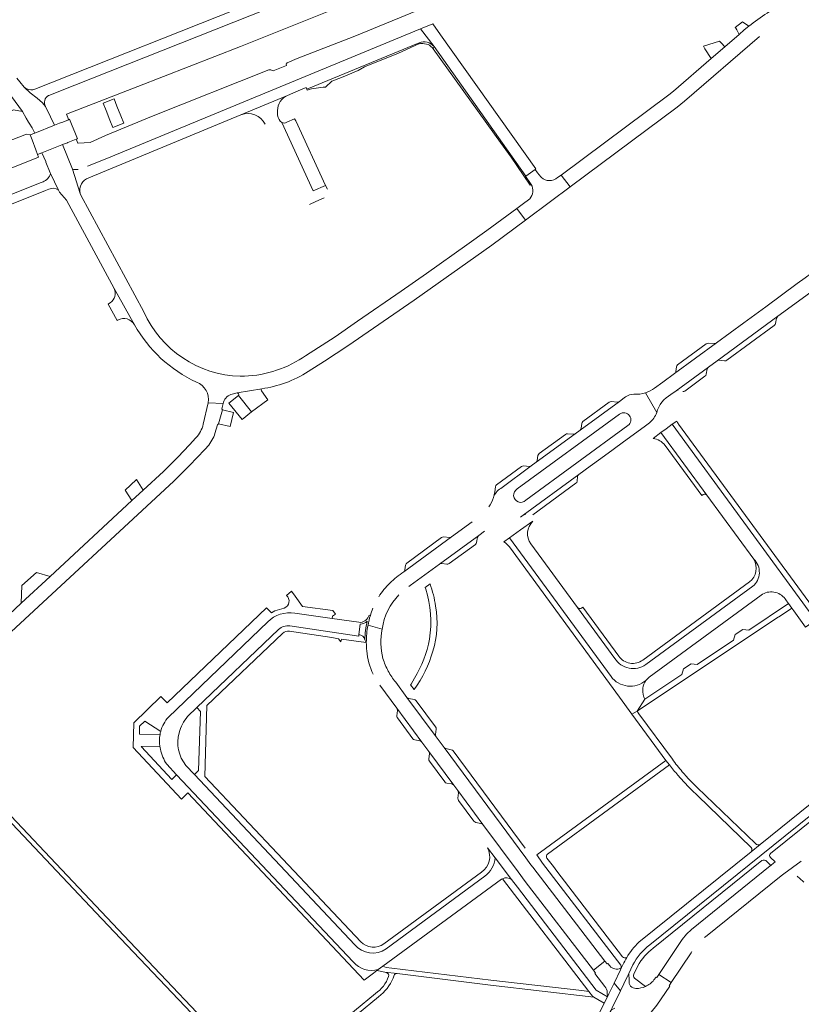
# Model space of a CAD drawing. Header units: metres. Extents: x 166325 to 190320, y 381923 to 404576.
# Tile 100 of 256: x 171529 to 171793, y 386117 to 386451. Entities that reach past the tile are written whole.
import ezdxf

# ---------------------------------------------------------------- set-up
doc = ezdxf.new("R2010")
doc.units = ezdxf.units.M
for name, color, linetype, lineweight in [('B-WE-VH-VERHARDING_ASFALT-GV', 8, 'Continuous', 18), ('B-WE-VH-VERHARDING_BETONSTRAATSTEEN-GV', 8, 'Continuous', 18), ('B-WE-VH-VERHARDING_GESLOTEN-GV', 8, 'Continuous', 18), ('B-WE-VH-VERHARDING_HALFVERHARDING-GV', 8, 'Continuous', 18), ('B-WE-VH-VERHARDING_STRAATBAKSTEEN-GV', 8, 'Continuous', 18)]:
    doc.layers.add(name, color=color, linetype=linetype, lineweight=lineweight)

msp = doc.modelspace()

# ---------------------------------------------------------------- linework, layer by layer
at = {"layer": 'B-WE-VH-VERHARDING_ASFALT-GV', "flags": 128}
for points in [[(171760.131, 386513.279), (171758.711, 386516.859), (171754.997, 386515.374), (171608.473, 386457.12), (171533.874, 386427.562)], [(171538.531, 386425.364), (171538.942, 386425.555), (171541.475, 386426.56), (171709.566, 386493.225), (171756.413, 386511.804), (171760.131, 386513.279)], [(171531.201, 386427.592), (171530.727, 386427.87), (171530.308, 386428.224), (171532.324, 386426.268), (171534.69, 386424.512), (171536.469, 386422.921), (171537.446, 386421.68)], [(171384.059, 386359.596), (171386.97, 386360.781), (171501.877, 386407.547), (171508.747, 386410.24), (171515.668, 386414.4), (171518.515, 386416.209), (171526.684, 386420.504), (171529.681, 386419.924), (171524.779, 386426.777), (171523.731, 386423.971), (171516.5, 386419.501), (171515.412, 386418.708), (171508.937, 386414.554), (171500.692, 386410.875), (171384.192, 386363.486), (171380.885, 386361.945)], [(171541.931, 386393.35), (171540.502, 386396.161), (171539.226, 386398.924)], [(171536.655, 386396.184), (171535.64, 386395.778), (171373.773, 386330.951), (171371.696, 386330.119), (171372.842, 386327.704), (171378.466, 386329.448), (171378.469, 386329.449), (171537.479, 386393.167)], [(171537.479, 386393.167), (171538.658, 386393.639)], [(171874.92, 386249.184), (171873.224, 386247.318), (171870.62, 386245.115), (171829.719, 386212.16), (171826.838, 386209.837), (171779.542, 386171.664), (171776.442, 386169.166), (171738.465, 386138.499)], [(171733.04, 386130.872), (171732.585, 386129.931), (171732.221, 386129.18), (171730.056, 386124.706), (171732.172, 386122.085), (171734.458, 386126.769), (171735.009, 386127.905), (171736.42, 386130.815)], [(171701.112, 386052.47), (171707.149, 386068.215), (171710.788, 386077.21), (171714.971, 386086.577), (171728.738, 386114.971), (171728.996, 386115.504), (171729.357, 386116.317), (171732.172, 386122.085), (171730.056, 386124.706), (171728.28, 386121.037), (171727.793, 386119.995), (171726.729, 386117.831), (171714.07, 386091.676)]]:
    msp.add_lwpolyline(points, dxfattribs=at)
at = {"layer": 'B-WE-VH-VERHARDING_ASFALT-GV'}
for points in [[(171533.874, 386427.562, -0.2190335), (171531.201, 386427.592)], [(171537.446, 386421.68, -0.4040949), (171538.531, 386425.364)], [(171539.226, 386398.924, -0.2253748), (171536.655, 386396.184)], [(171538.658, 386393.639, -0.2728424), (171541.931, 386393.35)], [(171738.465, 386138.499, 0.074814), (171734.304, 386133.367)], [(171734.304, 386133.367, 0.0311792), (171733.04, 386130.872)]]:
    msp.add_lwpolyline(points, format="xyb", dxfattribs=at)
at = {"layer": 'B-WE-VH-VERHARDING_BETONSTRAATSTEEN-GV'}
for points in [[(171788.293, 386457.37, 0.0354684), (171775.642, 386448.822)], [(171663.992, 386443.256, -0.3309631), (171669.076, 386441.968)], [(171664.19, 386442.882, -0.1271863), (171665.261, 386443.018)], [(171667.092, 386442.704, -0.105597), (171668.808, 386441.191)], [(171626.063, 386427.234, -0.0651251), (171632.359, 386428.214)], [(171616.988, 386423.395, -0.1340323), (171619.49, 386425.411)], [(171616.581, 386417.221, -0.249676), (171616.988, 386423.395)], [(171603.685, 386418.829, -0.4018601), (171611.844, 386415.62)], [(171619.213, 386416.301, -0.2389266), (171617.518, 386416.246)], [(171548.584, 386400.364, -0.1158823), (171546.599, 386400.472)], [(171549.254, 386392.202, -0.3936561), (171552.196, 386397.543)], [(171701.915, 386395.249, -0.3523473), (171701.467, 386390.395)], [(171705.428, 386397.645, -0.0130669), (171705.272, 386397.795)], [(171710.886, 386397.558, -0.3781995), (171705.428, 386397.645)], [(171560.759, 386360.01, -0.358867), (171559.388, 386355.134)], [(171603.427, 386330.299, -0.2892106), (171570.811, 386352.057)], [(171561.998, 386349.315, -0.4085475), (171567.642, 386347.742)], [(171784.289, 386347.518, 0.1617952), (171784.72, 386348.17)], [(171785.035, 386349.995, -0.137151), (171785.453, 386350.618)], [(171567.642, 386347.742, 0.1582833), (171588.634, 386328.263)], [(171761.991, 386341.475, 0.1465994), (171761.231, 386341.25)], [(171764.68, 386341.543, -0.1497966), (171763.94, 386341.32)], [(171624.537, 386336.553, -0.1463061), (171603.427, 386330.299)], [(171764.881, 386335.531, -0.1448851), (171765.617, 386335.735)], [(171767.422, 386335.49, 0.16169), (171768.192, 386335.681)], [(171618.717, 386328.038, 0.0540671), (171626.444, 386331.838)], [(171750.91, 386331.843, -0.1731881), (171750.528, 386331.192)], [(171751.526, 386334.154, 0.1848721), (171751.115, 386333.48)], [(171761.57, 386332.75, -0.1391125), (171761.984, 386333.399)], [(171588.634, 386328.263, -0.3557812), (171592.611, 386321.273)], [(171610.697, 386326.027, 0.0515398), (171618.717, 386328.038)], [(171760.792, 386330.28, 0.1382615), (171761.214, 386330.93)], [(171610.598, 386325.344, -0.4551367), (171610.697, 386326.027)], [(171740.7, 386324.678, -0.0894281), (171736.752, 386324.169)], [(171743.767, 386326.201, -0.0766617), (171740.7, 386324.678)], [(171751.023, 386325.357, -0.1855623), (171751.771, 386325.523)], [(171753.257, 386325.158, 0.1936197), (171753.995, 386325.271)], [(171597.696, 386321, -0.2623496), (171600.253, 386324.113)], [(171602.357, 386324.627, -0.6290319), (171602.821, 386323.798)], [(171729.119, 386321.676, 0.1337292), (171728.368, 386321.445)], [(171731.847, 386321.742, -0.1404912), (171731.106, 386321.545)], [(171736.752, 386324.169, 0.1439078), (171733.862, 386323.254)], [(171744.471, 386317.946, -0.2002639), (171749.257, 386324.056)], [(171719.454, 386314.929, 0.1936348), (171719.074, 386314.259)], [(171731.895, 386317.441, -0.9958459), (171734.731, 386313.551)], [(171742.021, 386314.52, 0.1141454), (171744.471, 386317.946)], [(171751.886, 386314.041, -0.0532364), (171751.226, 386315.103)], [(171590.897, 386313.989, -0.1239288), (171588.437, 386309.372)], [(171718.881, 386312.66, -0.2092989), (171718.513, 386311.999)], [(171591.449, 386305.497, 0.0997386), (171594.448, 386309.778)], [(171714.301, 386310.8, 0.1498879), (171713.545, 386310.593)], [(171716.896, 386310.8, -0.1700257), (171716.257, 386310.608)], [(171743.237, 386309.18, -0.2103822), (171747.29, 386306.853)], [(171704.04, 386301.761, -0.1975889), (171703.646, 386301.109)], [(171704.659, 386304.081, 0.1591156), (171704.251, 386303.417)], [(171699.427, 386299.878, 0.1718668), (171698.669, 386299.689)], [(171701.971, 386299.874, -0.1658954), (171701.228, 386299.681)], [(171717.116, 386294.007, 0.2055744), (171717.494, 386294.675)], [(171717.688, 386296.339, -0.1959474), (171718.048, 386296.934)], [(171691.636, 386292.27, 0.1628529), (171689.17, 386289.141)], [(171690.229, 386293.511, 0.2091605), (171689.833, 386292.836)], [(171700.152, 386288.251, -1.1538685), (171697.268, 386292.098)], [(171689.17, 386289.141, -0.088763), (171687.632, 386285.992)], [(171689.651, 386291.157, -0.0390557), (171689.17, 386289.141)], [(171760.216, 386290.236, -0.3581162), (171761.386, 386289.951)], [(171699.251, 386283.202, -0.1917981), (171700.001, 386283.385)], [(171701.841, 386273.471, -0.3663156), (171702.49, 386281.15)], [(171672.335, 386275.825, 0.145955), (171671.583, 386275.6)], [(171675.033, 386275.85, -0.1699658), (171674.31, 386275.659)], [(171683.791, 386275.714, -0.1456507), (171684.208, 386276.349)], [(171683.059, 386273.29, 0.1953517), (171683.474, 386273.947)], [(171692.678, 386274.118, -0.1112335), (171694.611, 386272.437)], [(171777.339, 386268.274, -0.3711791), (171775.928, 386260.566)], [(171776.986, 386259.101, 0.4494727), (171777.339, 386268.274)], [(171659.177, 386264.65, -0.1941346), (171658.799, 386263.984)], [(171659.867, 386266.965, 0.1641534), (171659.45, 386266.313)], [(171670.903, 386266.658, -0.1440292), (171671.652, 386266.842)], [(171673.401, 386266.591, 0.1554514), (171674.146, 386266.781)], [(171658.799, 386263.984, 0.0507134), (171654.136, 386260.205)], [(171654.136, 386260.205, 0.0508765), (171650.338, 386255.57)], [(171666.273, 386258.171, -0.115603), (171667.534, 386241.203)], [(171669.605, 386252.401, 0.0468625), (171667.698, 386259.969)], [(171619.049, 386256.044, -0.5714813), (171618.336, 386251.678)], [(171651.491, 386244.634, -0.1582297), (171657.184, 386256.26)], [(171779.83, 386256.11, -0.4156508), (171787.947, 386254.83)], [(171648.388, 386251.68, 0.0236835), (171647.495, 386249.176)], [(171668.672, 386237.131, 0.1154563), (171669.605, 386252.401)], [(171719, 386251.735, -0.3230104), (171717.675, 386251.887)], [(171612.758, 386247.054, -0.2414995), (171621.901, 386250.006)], [(171647.051, 386249.322, -0.3013024), (171644.187, 386246.879)], [(171647.495, 386249.176, 0.0290243), (171646.714, 386245.969)], [(171616.418, 386244.463, -0.2313705), (171620.257, 386245.683)], [(171644.104, 386246.266, 0.1761986), (171646.453, 386247.272)], [(171646.453, 386247.272, 0.0515487), (171645.6, 386241.006)], [(171646.137, 386240.078, -0.0504144), (171646.714, 386245.969)], [(171651.76, 386234.681, -0.1102222), (171651.491, 386244.634)], [(171617.761, 386243.161, -0.2319277), (171620.081, 386243.893)], [(171645.6, 386241.006, 0.3461122), (171643.623, 386242.73)], [(171646.137, 386240.078, 0.0239359), (171646.283, 386237.236)], [(171667.534, 386241.203, -0.0921165), (171662.45, 386228.017)], [(171646.283, 386237.236, 0.0895187), (171648.466, 386229.311)], [(171653.557, 386230.364, -0.0516705), (171651.76, 386234.681)], [(171662.335, 386224.145, 0.0893235), (171668.672, 386237.131)], [(171740.776, 386232.573, -0.426094), (171730.308, 386234.667)], [(171739.794, 386234.123, -0.4207728), (171731.585, 386235.483)], [(171656.073, 386226.661, -0.0496871), (171653.557, 386230.364)], [(171740.778, 386227.199, -0.4349468), (171729.006, 386228.547)], [(171740.019, 386221.88, -0.2249038), (171740.778, 386227.199)], [(171660.542, 386221.062, -0.1413804), (171659.903, 386221.477)], [(171740.445, 386220.843, -0.0443937), (171740.019, 386221.88)], [(171663.02, 386220.326, 0.1889124), (171662.363, 386220.734)], [(171579.111, 386214.823, 0.1156762), (171576.504, 386209.924)], [(171582.716, 386209.498, -0.100892), (171585.565, 386214.957)], [(171656.45, 386215.266, 0.1771097), (171656.58, 386214.613)], [(171656.469, 386217.807, -0.1717513), (171656.672, 386217.083)], [(171669.785, 386210.723, 0.1441827), (171669.577, 386211.471)], [(171576.247, 386204.907, -0.0831422), (171576.279, 386208.9)], [(171576.504, 386209.924, 0.0203821), (171576.279, 386208.9)], [(171585.04, 386198.367, -0.2387934), (171582.716, 386209.498)], [(171669.757, 386208.136, -0.1857921), (171669.57, 386208.87)], [(171576.247, 386204.907, 0.0248069), (171576.454, 386203.884)], [(171661.866, 386207.465, 0.1331502), (171662.518, 386207.046)], [(171664.262, 386206.777, -0.1661587), (171664.911, 386206.352)], [(171576.454, 386203.884, 0.0964741), (171578.535, 386198.835)], [(171667.335, 386203.094, -0.1537937), (171667.525, 386202.333)], [(171673.103, 386204.11, -0.1815143), (171672.445, 386204.514)], [(171675.57, 386203.341, 0.1478729), (171674.917, 386203.752)], [(171667.291, 386200.608, 0.1759954), (171667.478, 386199.863)], [(171748.784, 386198.661, 0.0145042), (171751.636, 386195.096)], [(171753.134, 386196.252, -0.0185848), (171749.757, 386200.513)], [(171751.636, 386195.096, 0.0057924), (171752.84, 386193.711)], [(171754.575, 386194.618, -0.0074398), (171753.134, 386196.252)], [(171758.136, 386190.96, -0.0175949), (171754.575, 386194.618)], [(171672.682, 386192.841, 0.1810054), (171673.364, 386192.432)], [(171675.086, 386192.143, -0.1916301), (171675.733, 386191.744)], [(171752.84, 386193.711, 0.0251591), (171758.399, 386188.068)], [(171677.127, 386189.875, -0.1313354), (171677.335, 386189.141)], [(171677.135, 386187.29, 0.1554934), (171677.353, 386186.556)], [(171682.564, 386179.513, 0.1553884), (171683.218, 386179.103)], [(171684.981, 386178.793, -0.1814569), (171685.583, 386178.421)], [(171779.542, 386171.664, -0.3776974), (171777.972, 386171.929)], [(171687.18, 386170.536, -0.3893397), (171685.13, 386162.301)], [(171707.288, 386167.041, -0.4216248), (171707.477, 386168.371)], [(171776.487, 386170.664, -0.3411346), (171776.442, 386169.166)], [(171782.954, 386167.204, -0.4573964), (171783.051, 386168.566)], [(171686.22, 386160.908, 0.2243018), (171689.744, 386167.151)], [(171780.085, 386166.197, -0.410276), (171781.742, 386165.861)], [(171692.228, 386160.055, -0.2827943), (171695.272, 386159.724)], [(171652.112, 386138.004, -0.361154), (171644.259, 386138.622)], [(171652.833, 386136.293, -0.3905801), (171642.228, 386137.671)], [(171742.144, 386137.659, 0.1164971), (171736.42, 386130.815)], [(171738.058, 386130.484, -0.1090831), (171743.298, 386136.493)], [(171756.101, 386134.982, -0.0116215), (171756.324, 386135.384)], [(171641.698, 386131.845, 0.2920189), (171650.192, 386129.247)], [(171734.304, 386133.367, -0.398805), (171732.872, 386133.566)], [(171732.255, 386129.753, -0.3593723), (171728.601, 386130.48)], [(171735.131, 386125.565, 0.4798881), (171737.434, 386122.865)], [(171736.955, 386126.376, -0.3821142), (171736.684, 386127.724)], [(171743.543, 386125.738, -0.1201098), (171740.621, 386123.512)], [(171726.869, 386123.543, -0.1878261), (171727.696, 386121.545)], [(171740.621, 386123.512, -0.1062582), (171737.434, 386122.865)]]:
    msp.add_lwpolyline(points, format="xyb", dxfattribs=at)
at = {"layer": 'B-WE-VH-VERHARDING_BETONSTRAATSTEEN-GV', "flags": 128}
for points in [[(171668.678, 386449.672), (171664.507, 386447.951), (171669.076, 386441.968), (171700.127, 386398.082), (171703.264, 386400.338), (171703.558, 386400.554), (171671.292, 386445.991)], [(171775.642, 386448.822), (171773.48, 386450.308), (171771.063, 386448.385), (171771.286, 386448.152), (171771.572, 386447.589), (171772.346, 386446.07), (171774.123, 386447.609)], [(171669.076, 386441.968), (171668.808, 386441.191), (171691.601, 386409.446), (171695.153, 386404.514), (171701.649, 386395.053), (171701.915, 386395.249), (171701.701, 386395.576), (171700.036, 386398.012), (171700.127, 386398.082)], [(171767.496, 386441.871), (171766.379, 386443.068), (171765.734, 386443.759), (171760.254, 386442.047), (171760.792, 386441.212), (171762.918, 386437.907)], [(171602.821, 386323.798), (171599.559, 386321.205), (171604.045, 386315.594), (171607.262, 386318.254)], [(171597.38, 386318.839), (171596.122, 386314.172), (171600.071, 386313.292), (171601.129, 386317.977)], [(171568.292, 386295.26), (171568.196, 386295.165), (171564.43, 386291.67), (171566.728, 386288.127), (171570.598, 386291.716)], [(171539.063, 386262.474), (171534.434, 386263.833), (171529.435, 386259.38), (171529.234, 386253.36)], [(171786.389, 386249.153), (171790.21, 386251.699), (171789.077, 386253.267), (171775.613, 386244.281), (171773.596, 386244.439), (171771.054, 386242.794), (171770.434, 386240.845), (171758.127, 386232.629), (171756.117, 386232.808), (171753.585, 386231.146), (171752.972, 386229.181), (171740.445, 386220.843), (171737.803, 386216.787), (171742.749, 386220.082), (171743.65, 386220.682), (171785.076, 386248.279)]]:
    msp.add_lwpolyline(points, close=True, dxfattribs=at)
for points in [[(171775.642, 386448.822), (171774.123, 386447.609), (171772.346, 386446.07), (171767.496, 386441.871), (171762.918, 386437.907), (171750.16, 386426.862), (171748.558, 386425.59), (171712.15, 386398.411), (171715.121, 386394.412), (171751.336, 386421.43), (171753.886, 386423.45), (171779.3, 386445.43)], [(171669.076, 386441.968), (171664.507, 386447.951), (171557.647, 386403.869), (171551.766, 386401.443)], [(171619.49, 386425.411), (171623.809, 386427.286), (171625.797, 386428.051), (171625.968, 386427.519), (171663.992, 386443.256)], [(171663.992, 386443.256), (171625.968, 386427.519), (171626.063, 386427.234)], [(171637.693, 386431.535), (171643.354, 386433.87), (171645.49, 386435.073), (171657.005, 386439.725), (171664.135, 386443.002), (171664.19, 386442.882)], [(171665.261, 386443.018), (171667.092, 386442.704)], [(171668.808, 386441.191), (171669.076, 386441.968)], [(171632.359, 386428.214), (171634.498, 386430.217), (171637.693, 386431.535)], [(171552.196, 386397.543), (171603.685, 386418.829), (171619.49, 386425.411)], [(171619.49, 386425.411), (171603.685, 386418.829)], [(171617.518, 386416.246), (171616.958, 386416.646), (171616.581, 386417.221)], [(171617.518, 386416.246), (171628.177, 386393.053), (171632.334, 386394.918), (171622.242, 386416.827), (171621.783, 386417.518)], [(171632.939, 386393.606), (171632.334, 386394.918), (171628.177, 386393.053), (171617.518, 386416.246)], [(171621.783, 386417.518), (171619.213, 386416.301)], [(171570.811, 386352.057), (171549.429, 386391.656), (171549.254, 386392.202), (171546.599, 386400.472), (171543.258, 386408.749), (171543.019, 386408.655), (171536.241, 386405.989), (171537.575, 386403.025), (171537.655, 386402.848), (171539.104, 386399.175), (171539.226, 386398.924), (171540.502, 386396.161), (171541.931, 386393.35), (171542.263, 386392.666), (171544.661, 386389.944), (171560.759, 386360.01), (171567.642, 386347.742)], [(171546.599, 386400.472), (171549.254, 386392.202)], [(171705.272, 386397.795), (171704.097, 386399.229), (171703.264, 386400.338), (171700.127, 386398.082), (171700.036, 386398.012), (171701.701, 386395.576), (171701.915, 386395.249)], [(171715.121, 386394.412), (171712.15, 386398.411), (171710.886, 386397.558)], [(171701.467, 386390.395), (171698.855, 386388.46), (171697.088, 386387.152), (171700.074, 386383.186), (171708.479, 386389.456), (171715.121, 386394.412)], [(171626.837, 386388.404), (171629.07, 386389.427), (171631.864, 386390.707)], [(171662.341, 386356.042), (171688.619, 386374.64), (171700.074, 386383.186), (171697.088, 386387.152), (171686.928, 386379.627), (171680.182, 386374.82), (171666.554, 386365.11), (171657.888, 386359.12), (171643.15, 386348.933), (171635.55, 386343.68), (171625.525, 386337.192), (171624.537, 386336.553)], [(171799.058, 386366.812), (171794.752, 386363.607), (171792.055, 386361.643), (171781.369, 386353.806), (171774.005, 386348.383), (171764.68, 386341.543), (171750.528, 386331.192), (171746.543, 386328.235), (171743.767, 386326.201)], [(171785.453, 386350.618), (171794.91, 386357.572), (171798.263, 386360.012), (171803.56, 386363.867)], [(171567.642, 386347.742), (171560.759, 386360.01)], [(171559.388, 386355.134), (171558.837, 386354.809), (171558.675, 386354.714), (171561.785, 386349.189), (171561.932, 386349.278), (171561.965, 386349.297), (171561.998, 386349.315)], [(171626.444, 386331.838), (171631.981, 386335.349), (171639.86, 386340.575), (171662.341, 386356.042)], [(171749.257, 386324.056), (171751.023, 386325.357), (171761.984, 386333.399), (171764.881, 386335.531), (171785.453, 386350.618)], [(171785.453, 386350.618), (171764.881, 386335.531)], [(171784.72, 386348.17), (171785.035, 386349.995)], [(171768.192, 386335.681), (171784.289, 386347.518)], [(171750.528, 386331.192), (171764.68, 386341.543)], [(171763.94, 386341.32), (171761.991, 386341.475)], [(171761.231, 386341.25), (171751.526, 386334.154)], [(171765.617, 386335.735), (171767.422, 386335.49)], [(171751.115, 386333.48), (171750.91, 386331.843)], [(171761.984, 386333.399), (171751.023, 386325.357)], [(171761.214, 386330.93), (171761.57, 386332.75)], [(171753.995, 386325.271), (171760.792, 386330.28)], [(171600.253, 386324.113), (171602.357, 386324.627), (171610.697, 386326.027)], [(171610.697, 386326.027), (171602.357, 386324.627)], [(171612.828, 386322.259), (171610.598, 386325.344)], [(171744.471, 386317.946), (171740.7, 386324.678)], [(171602.821, 386323.798), (171607.262, 386318.254), (171612.828, 386322.259)], [(171733.862, 386323.254), (171733.425, 386322.927), (171731.847, 386321.742), (171718.513, 386311.999), (171716.896, 386310.8), (171703.646, 386301.109), (171701.971, 386299.874), (171691.636, 386292.27)], [(171718.513, 386311.999), (171731.847, 386321.742)], [(171728.368, 386321.445), (171719.454, 386314.929)], [(171731.106, 386321.545), (171729.119, 386321.676)], [(171594.448, 386309.778), (171594.679, 386310.343), (171594.884, 386310.917), (171595.695, 386313.81), (171596.122, 386314.172), (171597.38, 386318.839), (171597.177, 386319.279), (171597.696, 386321), (171592.611, 386321.273), (171590.897, 386313.989)], [(171592.611, 386321.273), (171597.696, 386321)], [(171697.268, 386292.098), (171731.895, 386317.441)], [(171751.226, 386315.103), (171749.723, 386314.043), (171798.255, 386247.668), (171799.679, 386248.727), (171751.886, 386314.041)], [(171734.731, 386313.551), (171700.152, 386288.251)], [(171718.048, 386296.934), (171721.98, 386299.815), (171725.5, 386302.387), (171729.692, 386305.47), (171733.202, 386308.038), (171737.694, 386311.352), (171740.66, 386313.524), (171742.021, 386314.52)], [(171719.074, 386314.259), (171718.881, 386312.66)], [(171787.947, 386254.83), (171788.432, 386254.159), (171789.077, 386253.267), (171790.21, 386251.699), (171790.855, 386250.807), (171794.877, 386245.243), (171798.255, 386247.668), (171749.723, 386314.043), (171747.622, 386312.5), (171745.882, 386311.221), (171761.386, 386289.951), (171777.339, 386268.274)], [(171588.437, 386309.372), (171586.222, 386307.01), (171582.278, 386302.806), (171577.401, 386298.024), (171570.598, 386291.716), (171566.728, 386288.127), (171539.063, 386262.474), (171529.234, 386253.36), (171521.113, 386245.83), (171521.493, 386245.419), (171524.258, 386242.461)], [(171703.646, 386301.109), (171716.896, 386310.8)], [(171713.545, 386310.593), (171704.659, 386304.081)], [(171716.257, 386310.608), (171716.149, 386310.618), (171714.301, 386310.8)], [(171745.882, 386311.221), (171743.237, 386309.18)], [(171761.386, 386289.951), (171745.882, 386311.221)], [(171584.7, 386298.444), (171586.261, 386300.075), (171591.449, 386305.497)], [(171747.29, 386306.853), (171759.744, 386289.916), (171760.216, 386290.236)], [(171704.251, 386303.417), (171704.04, 386301.761)], [(171524.38, 386242.33), (171580.916, 386294.727), (171584.7, 386298.444)], [(171698.669, 386299.689), (171690.229, 386293.511)], [(171691.636, 386292.27), (171701.971, 386299.874)], [(171701.228, 386299.681), (171699.427, 386299.878)], [(171698.359, 386282.526), (171699.251, 386283.202), (171718.048, 386296.934)], [(171718.048, 386296.934), (171699.251, 386283.202)], [(171717.494, 386294.675), (171717.679, 386296.264), (171717.688, 386296.339)], [(171689.833, 386292.836), (171689.651, 386291.157)], [(171702.546, 386283.328), (171717.116, 386294.007)], [(171682.017, 386280.929), (171675.033, 386275.85), (171658.799, 386263.984)], [(171702.49, 386281.15), (171698.335, 386278.25), (171694.566, 386275.545), (171729.006, 386228.547)], [(171658.799, 386263.984), (171675.033, 386275.85)], [(171671.583, 386275.6), (171659.867, 386266.965)], [(171660.486, 386259.034), (171660.95, 386259.392), (171670.903, 386266.658), (171684.208, 386276.349), (171686.175, 386277.783)], [(171684.208, 386276.349), (171670.903, 386266.658)], [(171674.31, 386275.659), (171674.293, 386275.66), (171672.335, 386275.825)], [(171683.474, 386273.947), (171683.791, 386275.714)], [(171694.566, 386275.545), (171692.678, 386274.118)], [(171729.006, 386228.547), (171694.566, 386275.545)], [(171674.146, 386266.781), (171683.059, 386273.29)], [(171694.611, 386272.437), (171731.843, 386221.567), (171736.086, 386215.786), (171737.803, 386216.787), (171740.445, 386220.843)], [(171730.308, 386234.667), (171717.675, 386251.887), (171701.841, 386273.471)], [(171659.45, 386266.313), (171659.177, 386264.65)], [(171671.652, 386266.842), (171673.401, 386266.591)], [(171667.698, 386259.969), (171666.019, 386258.719), (171666.273, 386258.171)], [(171775.928, 386260.566), (171739.794, 386234.123)], [(171740.776, 386232.573), (171776.986, 386259.101)], [(171621.901, 386250.006), (171634.561, 386248.194), (171634.709, 386248.972), (171635.727, 386249.718), (171634.827, 386250.936), (171624.528, 386252.302), (171622.008, 386255.755), (171620.769, 386257.452), (171619.049, 386256.044)], [(171740.778, 386227.199), (171741.891, 386228.336), (171779.83, 386256.11)], [(171618.336, 386251.678), (171615.205, 386250.747), (171614.04, 386250.166), (171612.301, 386251.861), (171578.643, 386219.614), (171576.569, 386221.719), (171567.39, 386212.894), (171567.16, 386204.499), (171583.52, 386187), (171585.699, 386189.145), (171645.418, 386125.711), (171648.597, 386128.065), (171649.723, 386128.899), (171650.192, 386129.247)], [(171717.675, 386251.887), (171730.308, 386234.667)], [(171731.585, 386235.483), (171719.437, 386251.993), (171719, 386251.735)], [(171644.187, 386246.879), (171643.584, 386246.902), (171634.561, 386248.194), (171621.901, 386250.006)], [(171647.495, 386249.176), (171647.051, 386249.322)], [(171612.758, 386247.054), (171579.111, 386214.823)], [(171620.257, 386245.683), (171643.554, 386242.223), (171643.623, 386242.73), (171644.104, 386246.266)], [(171643.623, 386242.73), (171643.554, 386242.223), (171620.257, 386245.683)], [(171644.104, 386246.266), (171643.623, 386242.73)], [(171646.714, 386245.969), (171651.491, 386244.634)], [(171585.565, 386214.957), (171588.728, 386218), (171616.418, 386244.463)], [(171616.418, 386244.463), (171588.728, 386218), (171589.937, 386216.735), (171589.361, 386196.726), (171587.941, 386195.311), (171642.228, 386137.671)], [(171644.259, 386138.622), (171591.45, 386194.633), (171592.154, 386218.776), (171617.761, 386243.161)], [(171620.081, 386243.893), (171634.5, 386241.727), (171636.767, 386241.366), (171637.543, 386240.313), (171637.688, 386241.219), (171646.137, 386240.078), (171645.6, 386241.006)], [(171872.038, 386242.35), (171742.144, 386137.659)], [(171645.6, 386241.006), (171646.137, 386240.078)], [(171662.45, 386228.017), (171661.265, 386225.961), (171661.117, 386225.769), (171662.335, 386224.145)], [(171650.708, 386225.583), (171656.469, 386217.807), (171664.911, 386206.352), (171667.335, 386203.094), (171675.733, 386191.744), (171677.127, 386189.875), (171685.583, 386178.421), (171691.569, 386170.414), (171697.542, 386162.343), (171699.945, 386159.097), (171723.021, 386129.094), (171726.954, 386132.124), (171702.473, 386163.954), (171701.854, 386164.789), (171700.104, 386167.15), (171672.445, 386204.514)], [(171672.445, 386204.514), (171669.757, 386208.136), (171659.903, 386221.477), (171656.073, 386226.661)], [(171659.903, 386221.477), (171669.757, 386208.136)], [(171662.363, 386220.734), (171660.542, 386221.062)], [(171669.577, 386211.471), (171663.02, 386220.326)], [(171656.672, 386217.083), (171656.45, 386215.266)], [(171664.911, 386206.352), (171656.469, 386217.807)], [(171656.58, 386214.613), (171656.645, 386214.518), (171661.866, 386207.465)], [(171749.757, 386200.513), (171738.455, 386215.899), (171737.803, 386216.787), (171736.086, 386215.786), (171747.585, 386200.12), (171748.784, 386198.661)], [(171576.279, 386208.9), (171569.384, 386209.012), (171569.354, 386211.743), (171571.15, 386213.462), (171576.504, 386209.924)], [(171669.57, 386208.87), (171669.785, 386210.723)], [(171641.698, 386131.845), (171581.884, 386195.275), (171580.297, 386193.703), (171569.894, 386204.796), (171576.247, 386204.907)], [(171662.518, 386207.046), (171664.262, 386206.777)], [(171783.051, 386168.566), (171829.693, 386206.171)], [(171667.525, 386202.333), (171667.291, 386200.608)], [(171675.733, 386191.744), (171667.335, 386203.094)], [(171672.445, 386204.514), (171700.104, 386167.15)], [(171674.917, 386203.752), (171673.103, 386204.11)], [(171699.974, 386170.343), (171675.57, 386203.341)], [(171578.535, 386198.835), (171581.884, 386195.275), (171641.698, 386131.845)], [(171642.228, 386137.671), (171587.941, 386195.311), (171585.04, 386198.367)], [(171667.478, 386199.863), (171672.682, 386192.841)], [(171748.784, 386198.661), (171747.585, 386200.12), (171703.856, 386168.099), (171705.801, 386165.282), (171732.285, 386130.772), (171732.585, 386129.931), (171733.04, 386130.872)], [(171707.477, 386168.371), (171748.784, 386198.661)], [(171673.364, 386192.432), (171675.086, 386192.143)], [(171685.583, 386178.421), (171677.127, 386189.875)], [(171677.335, 386189.141), (171677.135, 386187.29)], [(171777.972, 386171.929), (171758.136, 386190.96)], [(171758.399, 386188.068), (171776.487, 386170.664)], [(171677.353, 386186.556), (171682.564, 386179.513)], [(171683.218, 386179.103), (171684.948, 386178.798), (171684.981, 386178.793)], [(171776.442, 386169.166), (171779.542, 386171.664)], [(171689.744, 386167.151), (171687.18, 386170.536)], [(171695.272, 386159.724), (171689.744, 386167.151)], [(171732.872, 386133.566), (171710.682, 386162.601), (171709.466, 386164.191), (171707.288, 386167.041)], [(171743.298, 386136.493), (171780.085, 386166.197)], [(171784.16, 386165.41), (171783.093, 386164.549), (171782.935, 386164.422), (171756.22, 386142.87), (171754.54, 386141.27), (171753.14, 386139.41), (171745.208, 386127.614), (171749.378, 386124.825), (171756.101, 386134.982)], [(171781.742, 386165.861), (171783.093, 386164.549), (171784.16, 386165.41), (171784.436, 386165.634), (171784.532, 386165.712), (171782.954, 386167.204)], [(171786.65, 386161.06), (171787.486, 386161.672), (171793.425, 386166.015)], [(171793.425, 386166.015), (171787.486, 386161.672)], [(171685.13, 386162.301), (171652.112, 386138.004)], [(171650.192, 386129.247), (171651.704, 386130.357), (171691.919, 386159.884), (171692.228, 386160.055)], [(171686.22, 386160.908), (171652.833, 386136.293)], [(171692.228, 386160.055), (171721.438, 386121.862), (171722.667, 386120.254), (171723.186, 386119.945), (171724.571, 386119.119), (171726.729, 386117.831), (171727.793, 386119.995), (171723.981, 386122.264), (171697.297, 386157.142)], [(171697.297, 386157.142), (171695.272, 386159.724)], [(171760.597, 386140.12), (171760.768, 386140.24), (171760.94, 386140.36), (171786.65, 386161.06)], [(171792.047, 386160.872), (171794.053, 386159.092), (171794.28, 386158.89)], [(171728.601, 386130.48), (171727.909, 386131.338), (171727.692, 386131.161), (171726.954, 386132.124), (171723.021, 386129.094), (171723.787, 386128.092), (171723.526, 386127.906), (171726.869, 386123.543)], [(171727.696, 386121.545), (171727.793, 386119.995), (171728.28, 386121.037), (171730.056, 386124.706), (171732.221, 386129.18)], [(171735.131, 386125.565), (171735.009, 386127.905), (171734.458, 386126.769), (171732.172, 386122.085), (171729.357, 386116.317), (171728.996, 386115.504), (171730.229, 386116.152)], [(171732.221, 386129.18), (171732.585, 386129.931), (171732.255, 386129.753)], [(171736.42, 386130.815), (171735.009, 386127.905), (171735.131, 386125.565)], [(171736.684, 386127.724), (171738.058, 386130.484)], [(171740.621, 386123.512), (171736.955, 386126.376)], [(171748.891, 386123.58), (171748.662, 386123.743), (171749.378, 386124.825), (171745.208, 386127.614), (171744.499, 386126.559), (171744.253, 386126.71), (171743.543, 386125.738)], [(171732.578, 386114.723), (171732.094, 386113.447), (171732.48, 386113.266), (171732.572, 386113.219), (171738.717, 386110.072), (171744.556, 386117.148), (171748.891, 386123.58)]]:
    msp.add_lwpolyline(points, dxfattribs=at)
at = {"layer": 'B-WE-VH-VERHARDING_GESLOTEN-GV', "flags": 128}
for points in [[(171563.025, 386418.488), (171561.686, 386421.818), (171560.72, 386424.22), (171557.071, 386422.765), (171558.02, 386420.355), (171559.335, 386417.014), (171560.289, 386414.588), (171560.297, 386414.568), (171564.003, 386416.055), (171564.001, 386416.059)], [(171545.638, 386417.317), (171545.443, 386417.239), (171545.332, 386417.195), (171543.346, 386416.407), (171542.28, 386415.984), (171540.602, 386415.318), (171533.85, 386412.639), (171532.313, 386412.029), (171532.957, 386410.354), (171534.249, 386406.992), (171534.845, 386405.44), (171536.241, 386405.989), (171543.019, 386408.655), (171543.258, 386408.749), (171544.933, 386409.408), (171545.06, 386409.458), (171547.912, 386410.58), (171548.184, 386410.687), (171548.37, 386410.76), (171547.701, 386412.366), (171546.318, 386415.685)]]:
    msp.add_lwpolyline(points, close=True, dxfattribs=at)
at = {"layer": 'B-WE-VH-VERHARDING_HALFVERHARDING-GV', "flags": 128}
for points in [[(171644.764, 386458.555), (171603.509, 386442.013), (171568.791, 386428.493), (171544.585, 386419.026), (171545.019, 386417.961), (171545.332, 386417.195), (171545.443, 386417.239), (171545.638, 386417.317), (171546.318, 386415.685), (171547.701, 386412.366), (171548.37, 386410.76), (171548.184, 386410.687), (171547.912, 386410.58), (171548.235, 386409.814), (171548.469, 386409.259), (171548.556, 386409.263), (171552.652, 386409.43), (171557.798, 386411.794), (171573.982, 386418.465), (171613.171, 386434.125), (171613.784, 386434.039), (171614.553, 386433.71), (171619.08, 386435.5), (171619.034, 386436.003), (171619.381, 386436.445), (171622.717, 386437.891), (171642.242, 386445.514), (171665.583, 386455.105)], [(171607.829, 386095.143), (171603.222, 386099.47), (171564.049, 386140.77), (171504.634, 386203.586), (171496.937, 386211.697), (171495.833, 386210.673), (171503.441, 386202.652), (171554.532, 386148.621), (171562.934, 386139.735), (171602.183, 386098.457), (171606.638, 386094.104)], [(171656.616, 386127.936), (171652.44, 386128.428), (171653.132, 386128.185)], [(171655.237, 386126.349), (171655.518, 386127.308)], [(171649.188, 386121.101), (171634.981, 386109.35), (171627.066, 386101.962)], [(171628.125, 386100.862), (171636.033, 386108.252), (171650.286, 386120.066)]]:
    msp.add_lwpolyline(points, dxfattribs=at)
for points in [[(171564.001, 386416.059), (171564.003, 386416.055), (171560.297, 386414.568), (171560.289, 386414.588), (171559.335, 386417.014), (171558.02, 386420.355), (171557.071, 386422.765), (171560.72, 386424.22), (171561.686, 386421.818), (171563.025, 386418.488)], [(171517.313, 386397.353), (171535.184, 386404.477), (171534.845, 386405.44), (171534.249, 386406.992), (171532.957, 386410.354), (171532.313, 386412.029), (171531.009, 386412.314), (171513.903, 386405.591)], [(171688.347, 386125.673), (171654.733, 386129.728), (171652.815, 386129.959), (171651.704, 386130.357), (171650.192, 386129.247), (171649.723, 386128.899), (171652.44, 386128.428), (171656.616, 386127.936), (171688.212, 386123.994), (171723.186, 386119.945), (171722.667, 386120.254), (171721.438, 386121.862), (171719.101, 386122.131)]]:
    msp.add_lwpolyline(points, close=True, dxfattribs=at)
at = {"layer": 'B-WE-VH-VERHARDING_HALFVERHARDING-GV'}
for points in [[(171653.132, 386128.185, -0.3821175), (171653.669, 386126.959)], [(171655.518, 386127.308, -0.3173175), (171656.616, 386127.936)], [(171653.669, 386126.959, -0.1635274), (171649.188, 386121.101)], [(171650.286, 386120.066, 0.1279782), (171655.237, 386126.349)]]:
    msp.add_lwpolyline(points, format="xyb", dxfattribs=at)
at = {"layer": 'B-WE-VH-VERHARDING_STRAATBAKSTEEN-GV', "flags": 128}
msp.add_lwpolyline([(171524.779, 386426.777), (171529.681, 386419.924), (171530.971, 386417.762), (171531.77, 386416.345), (171531.949, 386416.037), (171532.998, 386414.487), (171533.85, 386412.639), (171540.602, 386415.318), (171539.211, 386418.174), (171537.446, 386421.68), (171536.469, 386422.921), (171534.69, 386424.512), (171532.324, 386426.268), (171530.308, 386428.224), (171528.856, 386429.969), (171527.782, 386431.259)], dxfattribs=at)

doc.saveas('drawing.dxf')
